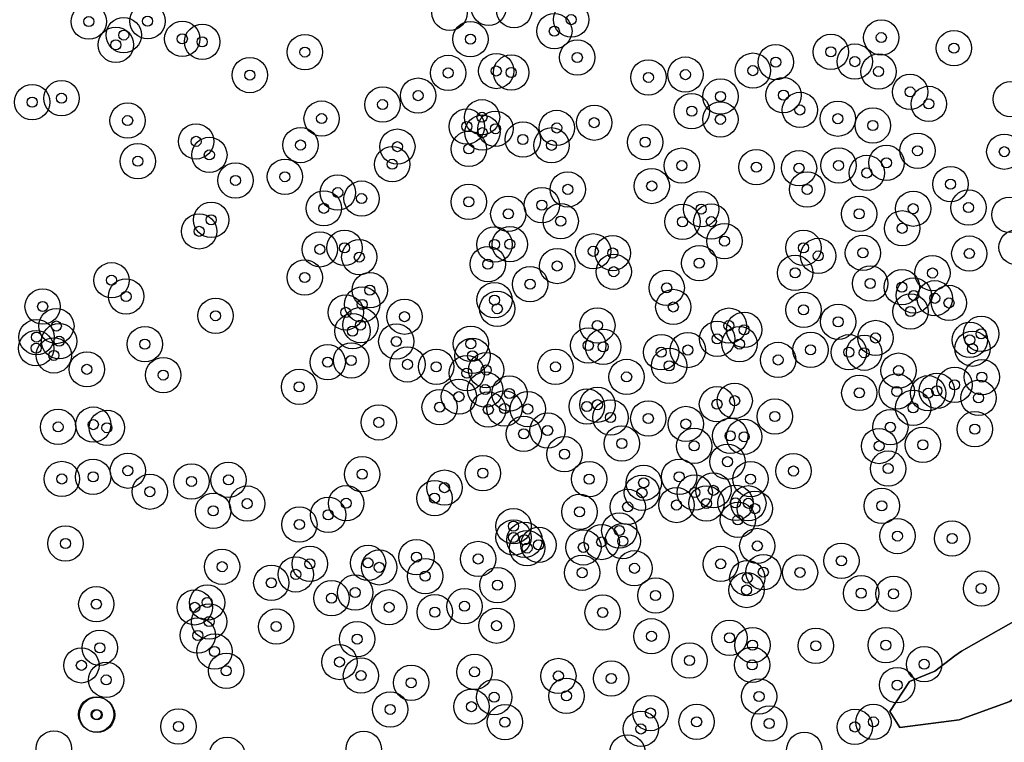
# Model space of a CAD drawing. Header units: inches. Extents: x 128668 to 131679, y 413272 to 413787.
# Tile 98 of 116: x 131253 to 131350, y 413353 to 413425. Entities that reach past the tile are written whole.
import ezdxf

# ---------------------------------------------------------------- set-up
doc = ezdxf.new("R2010")
doc.units = ezdxf.units.IN
doc.header["$MEASUREMENT"] = 0
doc.header["$PDMODE"] = 33
doc.header["$PDSIZE"] = -3
for name, color, linetype in [('Significante objecten binnen onderzoeksgebied', 3, 'Continuous'), ('Veiligheidsmarge objecten d.d. 230531', 6, 'Continuous'), ('Verstoorde gebieden (C-gebied) (ca. 90.096 m2)', 40, 'Continuous'), ('Vrijgegeven gebieden (A+B gebied) (ca. 609.035 m2)', 3, 'Continuous')]:
    doc.layers.add(name, color=color, linetype=linetype)

msp = doc.modelspace()

# ---------------------------------------------------------------- linework, layer by layer
at = {"layer": 'Significante objecten binnen onderzoeksgebied'}
for p in [(131259.571, 413424.428), (131265.394, 413424.469), (131307.361, 413424.624), (131305.684, 413423.487), (131263.03, 413423.093), (131268.831, 413422.719), (131270.806, 413422.422), (131297.367, 413422.686), (131338.069, 413422.845), (131262.251, 413422.129), (131280.977, 413421.409), (131333.077, 413421.43), (131345.268, 413421.794), (131307.957, 413420.875), (131327.613, 413420.415), (131335.447, 413420.464), (131299.935, 413419.534), (131325.354, 413419.571), (131337.804, 413419.478), (131275.52, 413419.133), (131295.166, 413419.341), (131301.408, 413419.385), (131315.003, 413418.899), (131318.663, 413419.176), (131340.921, 413417.462), (131256.868, 413416.834), (131292.187, 413417.094), (131322.146, 413417.006), (131328.377, 413417.139), (131253.963, 413416.449), (131288.669, 413416.206), (131319.292, 413415.553), (131330.012, 413415.675), (131342.774, 413416.271), (131263.416, 413414.622), (131282.634, 413414.818), (131298.518, 413414.949), (131322.129, 413414.74), (131333.767, 413414.81), (131297.011, 413414.033), (131299.847, 413413.815), (131305.923, 413413.891), (131309.635, 413414.415), (131337.228, 413414.134), (131298.551, 413413.426), (131302.569, 413412.744), (131270.198, 413412.562), (131280.547, 413412.199), (131290.133, 413412.039), (131297.216, 413411.816), (131305.4, 413412.171), (131314.685, 413412.479), (131341.665, 413411.635), (131271.511, 413411.217), (131350.256, 413411.54), (131264.425, 413410.591), (131289.629, 413410.296), (131318.306, 413410.158), (131325.695, 413410.005), (131329.919, 413409.917), (131333.84, 413410.18), (131338.577, 413410.431), (131274.102, 413408.696), (131278.999, 413409.057), (131336.635, 413409.432), (131307.015, 413407.806), (131315.328, 413408.14), (131330.731, 413407.801), (131344.934, 413408.324), (131284.23, 413407.487), (131286.594, 413406.891), (131282.855, 413405.928), (131297.205, 413406.572), (131304.444, 413406.244), (131320.224, 413405.854), (131341.234, 413405.892), (131346.707, 413406.001), (131271.693, 413404.783), (131301.125, 413405.376), (131335.873, 413405.377), (131306.312, 413404.66), (131318.381, 413404.596), (131321.233, 413404.611), (131340.14, 413403.949), (131270.498, 413403.648), (131282.46, 413401.864), (131284.902, 413402.018), (131299.76, 413402.341), (131301.281, 413402.37), (131322.532, 413402.682), (131330.364, 413402.014), (131286.367, 413401.097), (131309.542, 413401.67), (131311.471, 413401.498), (131331.826, 413401.21), (131336.253, 413401.512), (131346.789, 413401.441), (131299.103, 413400.397), (131305.965, 413400.213), (131320.042, 413400.498), (131280.955, 413399.076), (131311.563, 413399.648), (131329.528, 413399.537), (131343.13, 413399.516), (131261.823, 413398.799), (131303.277, 413398.41), (131316.81, 413398.054), (131336.978, 413398.478), (131340.115, 413398.114), (131263.262, 413397.198), (131287.41, 413397.825), (131341.28, 413397.302), (131343.365, 413397.014), (131255, 413396.199), (131286.659, 413396.406), (131299.752, 413396.837), (131317.469, 413396.152), (131344.776, 413396.551), (131272.128, 413395.285), (131285.022, 413395.619), (131290.844, 413395.192), (131300.033, 413395.977), (131330.371, 413395.866), (131340.958, 413395.701), (131256.354, 413394.266), (131286.483, 413394.363), (131309.944, 413394.321), (131322.979, 413394.304), (131333.804, 413394.686), (131254.395, 413393.172), (131285.696, 413393.756), (131324.485, 413393.894), (131337.505, 413393.082), (131347.966, 413393.491), (131256.634, 413392.757), (131265.127, 413392.47), (131290.031, 413392.735), (131297.411, 413392.51), (131309.047, 413392.335), (131310.516, 413392.194), (131321.818, 413392.986), (131324.026, 413392.477), (131346.839, 413392.889), (131254.355, 413392.062), (131256.106, 413391.357), (131297.569, 413391.314), (131316.273, 413391.671), (131318.903, 413391.888), (131331.068, 413391.902), (131334.861, 413391.665), (131336.382, 413391.622), (131347.093, 413392.021), (131283.231, 413390.689), (131285.568, 413390.85), (131291.132, 413390.467), (131293.989, 413390.229), (131305.798, 413390.214), (131317.061, 413390.322), (131327.847, 413390.904), (131259.385, 413389.975), (131266.946, 413389.404), (131297.018, 413389.604), (131298.938, 413389.905), (131312.844, 413389.221), (131339.787, 413389.845), (131348.035, 413389.209), (131280.413, 413388.244), (131345.328, 413388.44), (131296.236, 413387.267), (131298.841, 413387.966), (131301.228, 413387.581), (131335.893, 413387.64), (131339.597, 413387.789), (131342.704, 413387.603), (131343.582, 413387.85), (131308.913, 413386.293), (131309.963, 413386.472), (131321.795, 413386.519), (131323.547, 413386.867), (131347.706, 413387.143), (131294.324, 413386.222), (131299.144, 413385.982), (131300.743, 413386.087), (131303.06, 413386.041), (131327.529, 413385.302), (131341.224, 413386.163), (131260.017, 413384.497), (131288.298, 413384.72), (131311.253, 413385.204), (131314.992, 413385.106), (131318.714, 413384.56), (131256.526, 413384.269), (131261.366, 413384.186), (131302.649, 413383.579), (131305.018, 413383.914), (131323.109, 413383.382), (131338.966, 413384.246), (131347.335, 413384.044), (131312.368, 413382.63), (131319.528, 413382.388), (131324.479, 413383.298), (131337.852, 413382.378), (131342.182, 413382.489), (131306.685, 413381.568), (131322.838, 413380.824), (131263.448, 413379.933), (131286.651, 413379.58), (131298.597, 413379.685), (131329.365, 413379.9), (131338.75, 413380.138), (131256.898, 413379.112), (131259.996, 413379.325), (131269.742, 413378.871), (131273.401, 413379.019), (131309.129, 413379.099), (131314.535, 413378.728), (131318.044, 413379.331), (131325.12, 413379.103), (131265.622, 413377.852), (131294.8, 413378.253), (131314.364, 413377.749), (131319.585, 413377.767), (131321.435, 413377.986), (131275.256, 413376.668), (131285.068, 413376.707), (131293.819, 413377.205), (131317.779, 413376.531), (131320.75, 413376.689), (131323.616, 413376.742), (131324.9, 413376.7), (131271.896, 413375.955), (131283.276, 413375.556), (131308.186, 413375.855), (131312.951, 413376.34), (131325.545, 413376.17), (131338.116, 413376.451), (131280.426, 413374.598), (131323.872, 413375.053), (131301.633, 413374.434), (131312.121, 413374.005), (131257.266, 413372.722), (131301.651, 413373.318), (131302.733, 413373.076), (131310.372, 413372.866), (131312.46, 413372.956), (131339.666, 413373.456), (131345.082, 413373.218), (131302.984, 413372.264), (131304.124, 413372.581), (131308.558, 413372.335), (131325.79, 413372.473), (131281.474, 413370.701), (131287.227, 413370.795), (131292.033, 413371.373), (131298.141, 413371.185), (131322.159, 413370.692), (131334.115, 413371.005), (131272.769, 413370.419), (131288.34, 413370.354), (131308.433, 413369.824), (131313.614, 413370.262), (131326.386, 413369.885), (131330.018, 413369.855), (131277.649, 413368.82), (131280.07, 413369.659), (131292.897, 413369.479), (131324.8, 413369.296), (131285.958, 413367.855), (131300.056, 413368.59), (131324.719, 413368.11), (131336.082, 413367.8), (131339.285, 413367.742), (131347.969, 413368.25), (131271.306, 413366.866), (131283.61, 413367.294), (131315.71, 413367.568), (131260.315, 413366.703), (131270.064, 413366.392), (131289.314, 413366.394), (131293.847, 413365.918), (131296.784, 413366.501), (131310.469, 413365.882), (131271.491, 413364.98), (131278.14, 413364.488), (131299.959, 413364.574), (131270.371, 413363.612), (131286.149, 413363.248), (131315.301, 413363.524), (131323.034, 413363.366), (131260.658, 413362.384), (131272.026, 413362.018), (131325.323, 413362.646), (131331.586, 413362.582), (131338.518, 413362.645), (131284.391, 413360.976), (131319.072, 413361.129), (131258.834, 413360.645), (131273.186, 413360.107), (131297.784, 413359.993), (131325.281, 413360.689), (131342.322, 413360.755), (131261.3, 413359.201), (131286.531, 413359.632), (131306.081, 413359.592), (131311.325, 413359.342), (131291.505, 413358.922), (131339.638, 413358.691), (131299.72, 413357.485), (131306.879, 413357.618), (131325.959, 413357.561), (131289.418, 413356.279), (131297.47, 413356.551), (131260.312, 413355.779), (131260.385, 413355.736), (131315.204, 413355.92), (131319.779, 413355.048), (131337.286, 413355.038), (131268.457, 413354.585), (131300.792, 413355.016), (131314.261, 413354.342), (131326.97, 413354.878), (131335.45, 413354.54)]:
    msp.add_point(p, dxfattribs=at)
at = {"layer": 'Veiligheidsmarge objecten d.d. 230531', "color": 6, "linetype": 'Continuous', "lineweight": 25}
for centre in [(131295.31, 413425.298), (131299.179, 413425.801), (131301.691, 413425.555), (131259.571, 413424.428), (131265.394, 413424.469), (131307.361, 413424.624), (131263.03, 413423.093), (131305.684, 413423.487), (131262.251, 413422.129), (131268.831, 413422.719), (131270.806, 413422.422), (131297.367, 413422.686), (131338.069, 413422.845), (131280.977, 413421.409), (131333.077, 413421.43), (131345.268, 413421.794), (131307.957, 413420.875), (131327.613, 413420.415), (131335.447, 413420.464), (131275.52, 413419.133), (131295.166, 413419.341), (131299.935, 413419.534), (131301.408, 413419.385), (131318.663, 413419.176), (131325.354, 413419.571), (131337.804, 413419.478), (131315.003, 413418.899), (131340.921, 413417.462), (131253.963, 413416.449), (131256.868, 413416.834), (131288.669, 413416.206), (131292.187, 413417.094), (131322.146, 413417.006), (131328.377, 413417.139), (131342.774, 413416.271), (131350.895, 413416.744), (131319.292, 413415.553), (131330.012, 413415.675), (131263.416, 413414.622), (131282.634, 413414.818), (131298.518, 413414.949), (131309.635, 413414.415), (131322.129, 413414.74), (131333.767, 413414.81), (131297.011, 413414.033), (131298.551, 413413.426), (131299.847, 413413.815), (131305.923, 413413.891), (131337.228, 413414.134), (131270.198, 413412.562), (131302.569, 413412.744), (131314.685, 413412.479), (131280.547, 413412.199), (131290.133, 413412.039), (131297.216, 413411.816), (131305.4, 413412.171), (131341.665, 413411.635), (131350.256, 413411.54), (131264.425, 413410.591), (131271.511, 413411.217), (131338.577, 413410.431), (131289.629, 413410.296), (131318.306, 413410.158), (131325.695, 413410.005), (131329.919, 413409.917), (131333.84, 413410.18), (131336.635, 413409.432), (131274.102, 413408.696), (131278.999, 413409.057), (131284.23, 413407.487), (131307.015, 413407.806), (131315.328, 413408.14), (131330.731, 413407.801), (131344.934, 413408.324), (131286.594, 413406.891), (131297.205, 413406.572), (131282.855, 413405.928), (131304.444, 413406.244), (131320.224, 413405.854), (131341.234, 413405.892), (131346.707, 413406.001), (131271.693, 413404.783), (131301.125, 413405.376), (131306.312, 413404.66), (131318.381, 413404.596), (131321.233, 413404.611), (131335.873, 413405.377), (131350.756, 413405.292), (131270.498, 413403.648), (131340.14, 413403.949), (131322.532, 413402.682), (131282.46, 413401.864), (131284.902, 413402.018), (131299.76, 413402.341), (131301.281, 413402.37), (131309.542, 413401.67), (131330.364, 413402.014), (131351.474, 413402.069), (131286.367, 413401.097), (131311.471, 413401.498), (131331.826, 413401.21), (131336.253, 413401.512), (131346.789, 413401.441), (131299.103, 413400.397), (131305.965, 413400.213), (131311.563, 413399.648), (131320.042, 413400.498), (131261.823, 413398.799), (131280.955, 413399.076), (131329.528, 413399.537), (131343.13, 413399.516), (131287.41, 413397.825), (131303.277, 413398.41), (131316.81, 413398.054), (131336.978, 413398.478), (131340.115, 413398.114), (131263.262, 413397.198), (131299.752, 413396.837), (131341.28, 413397.302), (131343.365, 413397.014), (131255, 413396.199), (131286.659, 413396.406), (131300.033, 413395.977), (131317.469, 413396.152), (131330.371, 413395.866), (131344.776, 413396.551), (131272.128, 413395.285), (131285.022, 413395.619), (131290.844, 413395.192), (131340.958, 413395.701), (131256.354, 413394.266), (131286.483, 413394.363), (131309.944, 413394.321), (131322.979, 413394.304), (131324.485, 413393.894), (131333.804, 413394.686), (131254.395, 413393.172), (131285.696, 413393.756), (131321.818, 413392.986), (131337.505, 413393.082), (131346.839, 413392.889), (131347.966, 413393.491), (131254.355, 413392.062), (131256.634, 413392.757), (131265.127, 413392.47), (131290.031, 413392.735), (131297.411, 413392.51), (131309.047, 413392.335), (131310.516, 413392.194), (131318.903, 413391.888), (131324.026, 413392.477), (131331.068, 413391.902), (131347.093, 413392.021), (131256.106, 413391.357), (131285.568, 413390.85), (131297.569, 413391.314), (131316.273, 413391.671), (131327.847, 413390.904), (131334.861, 413391.665), (131336.382, 413391.622), (131259.385, 413389.975), (131283.231, 413390.689), (131291.132, 413390.467), (131293.989, 413390.229), (131298.938, 413389.905), (131305.798, 413390.214), (131317.061, 413390.322), (131266.946, 413389.404), (131297.018, 413389.604), (131312.844, 413389.221), (131339.787, 413389.845), (131348.035, 413389.209), (131280.413, 413388.244), (131298.841, 413387.966), (131345.328, 413388.44), (131296.236, 413387.267), (131301.228, 413387.581), (131335.893, 413387.64), (131339.597, 413387.789), (131342.704, 413387.603), (131343.582, 413387.85), (131347.706, 413387.143), (131294.324, 413386.222), (131299.144, 413385.982), (131300.743, 413386.087), (131303.06, 413386.041), (131308.913, 413386.293), (131309.963, 413386.472), (131321.795, 413386.519), (131323.547, 413386.867), (131341.224, 413386.163), (131311.253, 413385.204), (131314.992, 413385.106), (131327.529, 413385.302), (131256.526, 413384.269), (131260.017, 413384.497), (131261.366, 413384.186), (131288.298, 413384.72), (131318.714, 413384.56), (131338.966, 413384.246), (131347.335, 413384.044), (131302.649, 413383.579), (131305.018, 413383.914), (131323.109, 413383.382), (131324.479, 413383.298), (131312.368, 413382.63), (131319.528, 413382.388), (131337.852, 413382.378), (131342.182, 413382.489), (131306.685, 413381.568), (131322.838, 413380.824), (131338.75, 413380.138), (131259.996, 413379.325), (131263.448, 413379.933), (131286.651, 413379.58), (131298.597, 413379.685), (131318.044, 413379.331), (131329.365, 413379.9), (131256.898, 413379.112), (131269.742, 413378.871), (131273.401, 413379.019), (131294.8, 413378.253), (131309.129, 413379.099), (131314.535, 413378.728), (131325.12, 413379.103), (131265.622, 413377.852), (131293.819, 413377.205), (131314.364, 413377.749), (131319.585, 413377.767), (131321.435, 413377.986), (131275.256, 413376.668), (131285.068, 413376.707), (131312.951, 413376.34), (131317.779, 413376.531), (131320.75, 413376.689), (131323.616, 413376.742), (131324.9, 413376.7), (131338.116, 413376.451), (131271.896, 413375.955), (131283.276, 413375.556), (131308.186, 413375.855), (131325.545, 413376.17), (131280.426, 413374.598), (131301.633, 413374.434), (131323.872, 413375.053), (131301.651, 413373.318), (131312.121, 413374.005), (131339.666, 413373.456), (131257.266, 413372.722), (131302.733, 413373.076), (131304.124, 413372.581), (131308.558, 413372.335), (131310.372, 413372.866), (131312.46, 413372.956), (131325.79, 413372.473), (131345.082, 413373.218), (131292.033, 413371.373), (131302.984, 413372.264), (131272.769, 413370.419), (131281.474, 413370.701), (131287.227, 413370.795), (131298.141, 413371.185), (131322.159, 413370.692), (131334.115, 413371.005), (131280.07, 413369.659), (131288.34, 413370.354), (131292.897, 413369.479), (131308.433, 413369.824), (131313.614, 413370.262), (131326.386, 413369.885), (131330.018, 413369.855), (131277.649, 413368.82), (131300.056, 413368.59), (131324.8, 413369.296), (131285.958, 413367.855), (131315.71, 413367.568), (131324.719, 413368.11), (131336.082, 413367.8), (131339.285, 413367.742), (131347.969, 413368.25), (131260.315, 413366.703), (131271.306, 413366.866), (131283.61, 413367.294), (131296.784, 413366.501), (131270.064, 413366.392), (131289.314, 413366.394), (131293.847, 413365.918), (131310.469, 413365.882), (131271.491, 413364.98), (131299.959, 413364.574), (131270.371, 413363.612), (131278.14, 413364.488), (131286.149, 413363.248), (131315.301, 413363.524), (131323.034, 413363.366), (131325.323, 413362.646), (131331.586, 413362.582), (131338.518, 413362.645), (131260.658, 413362.384), (131272.026, 413362.018), (131258.834, 413360.645), (131284.391, 413360.976), (131319.072, 413361.129), (131325.281, 413360.689), (131342.322, 413360.755), (131273.186, 413360.107), (131297.784, 413359.993), (131261.3, 413359.201), (131286.531, 413359.632), (131291.505, 413358.922), (131306.081, 413359.592), (131311.325, 413359.342), (131339.638, 413358.691), (131299.72, 413357.485), (131306.879, 413357.618), (131325.959, 413357.561), (131260.312, 413355.779), (131289.418, 413356.279), (131297.47, 413356.551), (131315.204, 413355.92), (131260.385, 413355.736), (131300.792, 413355.016), (131319.779, 413355.048), (131326.97, 413354.878), (131337.286, 413355.038), (131268.457, 413354.585), (131314.261, 413354.342), (131335.45, 413354.54), (131256.117, 413352.41), (131286.798, 413352.386), (131312.93, 413352.025), (131330.446, 413352.278), (131273.27, 413351.778)]:
    msp.add_circle(centre, 1.75, dxfattribs=at)
at = {"layer": 'Verstoorde gebieden (C-gebied) (ca. 90.096 m2)'}
msp.add_lwpolyline([(131347.22, 413362.741), (131351.885, 413365.376), (131354.702, 413365.4), (131357.209, 413363.968), (131356.302, 413360.985), (131350.786, 413357.07), (131345.773, 413355.256), (131339.899, 413354.493), (131338.92, 413356.068), (131340.854, 413359.051), (131343.361, 413360.054), (131345.37, 413361.573), (131346.012, 413362.059)], close=True, dxfattribs=at)
at = {"layer": 'Vrijgegeven gebieden (A+B gebied) (ca. 609.035 m2)'}
msp.add_lwpolyline([(131338.92, 413356.068), (131339.899, 413354.493), (131345.773, 413355.256), (131350.786, 413357.07), (131356.302, 413360.985), (131357.209, 413363.968), (131354.702, 413365.4), (131351.885, 413365.376), (131347.22, 413362.741), (131346.012, 413362.059), (131345.37, 413361.573), (131343.361, 413360.054), (131340.854, 413359.051)], close=True, dxfattribs=at)

doc.saveas('drawing.dxf')
